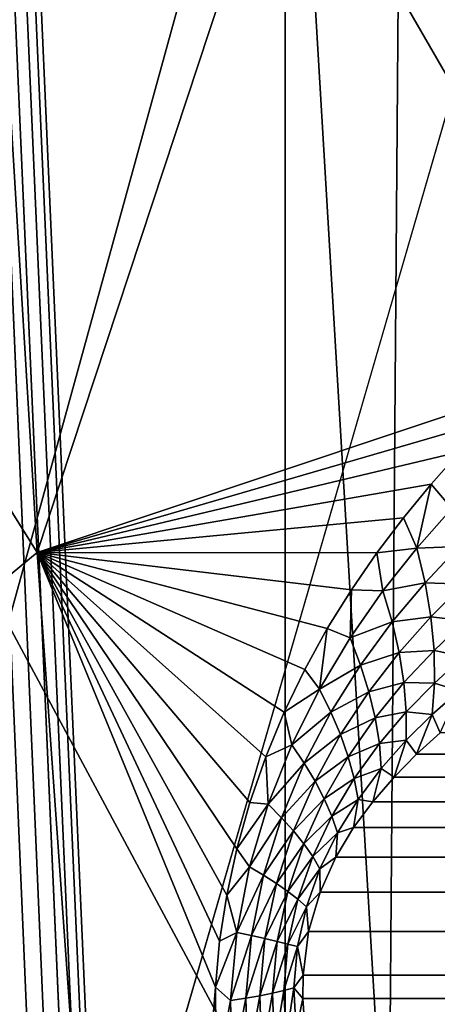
# Model space of a CAD drawing. Header units: millimetres. Extents: x 0 to 99, y -177 to 177.
# Tile 32 of 192: x 27.68 to 29.62, y -62.43 to -57.85. Entities that reach past the tile are written whole.
import ezdxf

# ---------------------------------------------------------------- set-up
doc = ezdxf.new("R2010")
doc.units = ezdxf.units.MM
doc.header["$LTSCALE"] = 26.699852
for name, color, linetype in [('12', 7, 'CONTINUOUS'), ('16', 7, 'CONTINUOUS'), ('24', 7, 'CONTINUOUS'), ('26', 7, 'CONTINUOUS'), ('67', 7, 'CONTINUOUS'), ('69', 7, 'CONTINUOUS'), ('71', 7, 'CONTINUOUS'), ('96', 7, 'CONTINUOUS'), ('97', 7, 'CONTINUOUS')]:
    doc.layers.add(name, color=color, linetype=linetype)

msp = doc.modelspace()

# ---------------------------------------------------------------- linework, layer by layer
at = {"layer": '12', "color": 253, "linetype": 'Continuous', "true_color": 0x9ca8ab}
for points in [[(26.1005, -51.1559, -53.1575), (29.0073, -56.9646, -49.1265), (26.4491, -58.4757, -51.8601), (26.1005, -51.1559, -53.1575)], [(31.5781, -55.2962, -46.0489), (32.0021, -62.1427, -44.5228), (29.0073, -56.9646, -49.1265), (31.5781, -55.2962, -46.0489)], [(29.0073, -56.9646, -49.1265), (29.4261, -64.0165, -47.5932), (26.4491, -58.4757, -51.8601), (29.0073, -56.9646, -49.1265)], [(29.0073, -56.9646, -49.1265), (32.0021, -62.1427, -44.5228), (29.4261, -64.0165, -47.5932), (29.0073, -56.9646, -49.1265)], [(26.4491, -58.4757, -51.8601), (29.4261, -64.0165, -47.5932), (26.8619, -65.7131, -50.3233), (26.4491, -58.4757, -51.8601)], [(32.0021, -62.1427, -44.5228), (32.4922, -68.8867, -42.7539), (29.4261, -64.0165, -47.5932), (32.0021, -62.1427, -44.5228)]]:
    msp.add_3dface(points, dxfattribs=at)
at = {"layer": '16', "color": 253, "linetype": 'Continuous', "true_color": 0x9ca8ab}
for points in [[(27.3583, -53.6955, -40.104), (27.7605, -60.3275, -38.6319), (30.0623, -53.3582, -36.0681), (27.3583, -53.6955, -40.104)], [(30.0623, -53.3582, -36.0681), (27.7605, -60.3275, -38.6319), (30.0092, -59.577, -35.3304), (30.0623, -53.3582, -36.0681)], [(27.3583, -53.6955, -40.104), (24.7986, -55.5884, -43.3343), (27.7605, -60.3275, -38.6319), (27.3583, -53.6955, -40.104)], [(24.7986, -55.5884, -43.3343), (25.1915, -62.4489, -41.8545), (27.7605, -60.3275, -38.6319), (24.7986, -55.5884, -43.3343)], [(30.0092, -59.577, -35.3304), (27.7605, -60.3275, -38.6319), (29.867, -59.7156, -35.5349), (30.0092, -59.577, -35.3304)], [(29.867, -59.7156, -35.5349), (27.7605, -60.3275, -38.6319), (29.729, -59.8602, -35.7307), (29.867, -59.7156, -35.5349)], [(29.729, -59.8602, -35.7307), (27.7605, -60.3275, -38.6319), (29.5954, -60.0108, -35.9176), (29.729, -59.8602, -35.7307)], [(29.5954, -60.0108, -35.9176), (27.7605, -60.3275, -38.6319), (29.4663, -60.1675, -36.0956), (29.5954, -60.0108, -35.9176)], [(29.4663, -60.1675, -36.0956), (27.7605, -60.3275, -38.6319), (29.3424, -60.3305, -36.2636), (29.4663, -60.1675, -36.0956)], [(27.7605, -60.3275, -38.6319), (25.1915, -62.4489, -41.8545), (28.2261, -66.8556, -36.9268), (27.7605, -60.3275, -38.6319)], [(27.7605, -60.3275, -38.6319), (28.2261, -66.8556, -36.9268), (28.5907, -62.3509, -37.1066), (27.7605, -60.3275, -38.6319)], [(29.3424, -60.3305, -36.2636), (27.7605, -60.3275, -38.6319), (29.2239, -60.5016, -36.4212), (29.3424, -60.3305, -36.2636)], [(29.2239, -60.5016, -36.4212), (27.7605, -60.3275, -38.6319), (29.1115, -60.682, -36.567), (29.2239, -60.5016, -36.4212)], [(29.1115, -60.682, -36.567), (27.7605, -60.3275, -38.6319), (29.0067, -60.8719, -36.699), (29.1115, -60.682, -36.567)], [(29.0067, -60.8719, -36.699), (27.7605, -60.3275, -38.6319), (28.9108, -61.0716, -36.8154), (29.0067, -60.8719, -36.699)], [(28.9108, -61.0716, -36.8154), (27.7605, -60.3275, -38.6319), (28.8252, -61.2792, -36.9143), (28.9108, -61.0716, -36.8154)], [(28.8252, -61.2792, -36.9143), (27.7605, -60.3275, -38.6319), (28.7515, -61.4919, -36.9941), (28.8252, -61.2792, -36.9143)], [(28.7515, -61.4919, -36.9941), (27.7605, -60.3275, -38.6319), (28.6907, -61.707, -37.0535), (28.7515, -61.4919, -36.9941)], [(28.6907, -61.707, -37.0535), (27.7605, -60.3275, -38.6319), (28.6436, -61.9222, -37.0921), (28.6907, -61.707, -37.0535)], [(28.6436, -61.9222, -37.0921), (27.7605, -60.3275, -38.6319), (28.6102, -62.1371, -37.1098), (28.6436, -61.9222, -37.0921)], [(28.6102, -62.1371, -37.1098), (27.7605, -60.3275, -38.6319), (28.5907, -62.3509, -37.1066), (28.6102, -62.1371, -37.1098)], [(28.5907, -62.3509, -37.1066), (28.2261, -66.8556, -36.9268), (28.5938, -62.7719, -37.0374), (28.5907, -62.3509, -37.1066)]]:
    msp.add_3dface(points, dxfattribs=at)
at = {"layer": '24', "color": 253, "linetype": 'Continuous', "true_color": 0x9ca8ab}
for points in [[(29.729, -59.8602, -35.7307), (29.5954, -60.0108, -35.9176), (29.6918, -60.1237, -35.7378), (29.729, -59.8602, -35.7307)], [(29.5954, -60.0108, -35.9176), (29.4663, -60.1675, -36.0956), (29.5286, -60.3074, -35.967), (29.5954, -60.0108, -35.9176)], [(29.6918, -60.1237, -35.7378), (29.5954, -60.0108, -35.9176), (29.5286, -60.3074, -35.967), (29.6918, -60.1237, -35.7378)], [(29.6918, -60.1237, -35.7378), (29.5286, -60.3074, -35.967), (29.7261, -60.3009, -35.6165), (29.6918, -60.1237, -35.7378)], [(29.4663, -60.1675, -36.0956), (29.3424, -60.3305, -36.2636), (29.5286, -60.3074, -35.967), (29.4663, -60.1675, -36.0956)], [(29.3424, -60.3305, -36.2636), (29.2239, -60.5016, -36.4212), (29.37, -60.5071, -36.1849), (29.3424, -60.3305, -36.2636)], [(29.5286, -60.3074, -35.967), (29.3424, -60.3305, -36.2636), (29.37, -60.5071, -36.1849), (29.5286, -60.3074, -35.967)], [(29.5286, -60.3074, -35.967), (29.37, -60.5071, -36.1849), (29.5676, -60.4686, -35.8453), (29.5286, -60.3074, -35.967)], [(29.5286, -60.3074, -35.967), (29.5676, -60.4686, -35.8453), (29.7261, -60.3009, -35.6165), (29.5286, -60.3074, -35.967)], [(29.5676, -60.4686, -35.8453), (29.7468, -60.4757, -35.4873), (29.7261, -60.3009, -35.6165), (29.5676, -60.4686, -35.8453)], [(29.37, -60.5071, -36.1849), (29.4139, -60.6513, -36.0628), (29.5676, -60.4686, -35.8453), (29.37, -60.5071, -36.1849)], [(29.4139, -60.6513, -36.0628), (29.5946, -60.6279, -35.7165), (29.5676, -60.4686, -35.8453), (29.4139, -60.6513, -36.0628)], [(29.5946, -60.6279, -35.7165), (29.7468, -60.4757, -35.4873), (29.5676, -60.4686, -35.8453), (29.5946, -60.6279, -35.7165)], [(29.5946, -60.6279, -35.7165), (29.7536, -60.6467, -35.3515), (29.7468, -60.4757, -35.4873), (29.5946, -60.6279, -35.7165)], [(29.2239, -60.5016, -36.4212), (29.1115, -60.682, -36.567), (29.2177, -60.726, -36.3887), (29.2239, -60.5016, -36.4212)], [(29.37, -60.5071, -36.1849), (29.2239, -60.5016, -36.4212), (29.2177, -60.726, -36.3887), (29.37, -60.5071, -36.1849)], [(29.37, -60.5071, -36.1849), (29.2177, -60.726, -36.3887), (29.4139, -60.6513, -36.0628), (29.37, -60.5071, -36.1849)], [(29.2177, -60.726, -36.3887), (29.2663, -60.8518, -36.2663), (29.4139, -60.6513, -36.0628), (29.2177, -60.726, -36.3887)], [(29.2663, -60.8518, -36.2663), (29.447, -60.7939, -35.9344), (29.4139, -60.6513, -36.0628), (29.2663, -60.8518, -36.2663)], [(29.447, -60.7939, -35.9344), (29.5946, -60.6279, -35.7165), (29.4139, -60.6513, -36.0628), (29.447, -60.7939, -35.9344)], [(29.447, -60.7939, -35.9344), (29.6091, -60.7839, -35.5817), (29.5946, -60.6279, -35.7165), (29.447, -60.7939, -35.9344)], [(29.6091, -60.7839, -35.5817), (29.7536, -60.6467, -35.3515), (29.5946, -60.6279, -35.7165), (29.6091, -60.7839, -35.5817)], [(29.6091, -60.7839, -35.5817), (29.7466, -60.8126, -35.2098), (29.7536, -60.6467, -35.3515), (29.6091, -60.7839, -35.5817)], [(29.1115, -60.682, -36.567), (29.0067, -60.8719, -36.699), (29.075, -60.9648, -36.5732), (29.1115, -60.682, -36.567)], [(29.2177, -60.726, -36.3887), (29.1115, -60.682, -36.567), (29.075, -60.9648, -36.5732), (29.2177, -60.726, -36.3887)], [(29.2177, -60.726, -36.3887), (29.075, -60.9648, -36.5732), (29.2663, -60.8518, -36.2663), (29.2177, -60.726, -36.3887)], [(29.3054, -60.9762, -36.1383), (29.447, -60.7939, -35.9344), (29.2663, -60.8518, -36.2663), (29.3054, -60.9762, -36.1383)], [(29.3054, -60.9762, -36.1383), (29.469, -60.9336, -35.8006), (29.447, -60.7939, -35.9344), (29.3054, -60.9762, -36.1383)], [(29.469, -60.9336, -35.8006), (29.6091, -60.7839, -35.5817), (29.447, -60.7939, -35.9344), (29.469, -60.9336, -35.8006)], [(29.469, -60.9336, -35.8006), (29.611, -60.9357, -35.4417), (29.6091, -60.7839, -35.5817), (29.469, -60.9336, -35.8006)], [(29.611, -60.9357, -35.4417), (29.7466, -60.8126, -35.2098), (29.6091, -60.7839, -35.5817), (29.611, -60.9357, -35.4417)], [(29.611, -60.9357, -35.4417), (29.7259, -60.9722, -35.0635), (29.7466, -60.8126, -35.2098), (29.611, -60.9357, -35.4417)], [(29.0067, -60.8719, -36.699), (28.9108, -61.0716, -36.8154), (29.075, -60.9648, -36.5732), (29.0067, -60.8719, -36.699)], [(29.075, -60.9648, -36.5732), (29.1283, -61.0709, -36.4505), (29.2663, -60.8518, -36.2663), (29.075, -60.9648, -36.5732)], [(29.1283, -61.0709, -36.4505), (29.3054, -60.9762, -36.1383), (29.2663, -60.8518, -36.2663), (29.1283, -61.0709, -36.4505)], [(29.3347, -61.0983, -36.0055), (29.469, -60.9336, -35.8006), (29.3054, -60.9762, -36.1383), (29.3347, -61.0983, -36.0055)], [(29.3347, -61.0983, -36.0055), (29.4798, -61.07, -35.6621), (29.469, -60.9336, -35.8006), (29.3347, -61.0983, -36.0055)], [(29.4798, -61.07, -35.6621), (29.611, -60.9357, -35.4417), (29.469, -60.9336, -35.8006), (29.4798, -61.07, -35.6621)], [(29.4798, -61.07, -35.6621), (29.6006, -61.0821, -35.2975), (29.611, -60.9357, -35.4417), (29.4798, -61.07, -35.6621)], [(29.6006, -61.0821, -35.2975), (29.7259, -60.9722, -35.0635), (29.611, -60.9357, -35.4417), (29.6006, -61.0821, -35.2975)], [(29.075, -60.9648, -36.5732), (28.9108, -61.0716, -36.8154), (28.9466, -61.2234, -36.7315), (29.075, -60.9648, -36.5732)], [(29.075, -60.9648, -36.5732), (28.9466, -61.2234, -36.7315), (29.1283, -61.0709, -36.4505), (29.075, -60.9648, -36.5732)], [(29.1732, -61.1757, -36.323), (29.3054, -60.9762, -36.1383), (29.1283, -61.0709, -36.4505), (29.1732, -61.1757, -36.323)], [(29.1732, -61.1757, -36.323), (29.3347, -61.0983, -36.0055), (29.3054, -60.9762, -36.1383), (29.1732, -61.1757, -36.323)], [(29.6006, -61.0821, -35.2975), (29.6375, -61.1669, -35.0343), (29.7259, -60.9722, -35.0635), (29.6006, -61.0821, -35.2975)], [(28.9108, -61.0716, -36.8154), (28.8252, -61.2792, -36.9143), (28.9466, -61.2234, -36.7315), (28.9108, -61.0716, -36.8154)], [(28.9466, -61.2234, -36.7315), (29.0043, -61.3083, -36.6087), (29.1283, -61.0709, -36.4505), (28.9466, -61.2234, -36.7315)], [(29.0043, -61.3083, -36.6087), (29.1732, -61.1757, -36.323), (29.1283, -61.0709, -36.4505), (29.0043, -61.3083, -36.6087)], [(29.3541, -61.2176, -35.8686), (29.4798, -61.07, -35.6621), (29.3347, -61.0983, -36.0055), (29.3541, -61.2176, -35.8686)], [(29.3541, -61.2176, -35.8686), (29.4794, -61.2019, -35.5199), (29.4798, -61.07, -35.6621), (29.3541, -61.2176, -35.8686)], [(29.4794, -61.2019, -35.5199), (29.6006, -61.0821, -35.2975), (29.4798, -61.07, -35.6621), (29.4794, -61.2019, -35.5199)], [(29.2095, -61.2787, -36.1912), (29.3347, -61.0983, -36.0055), (29.1732, -61.1757, -36.323), (29.2095, -61.2787, -36.1912)], [(29.2095, -61.2787, -36.1912), (29.3541, -61.2176, -35.8686), (29.3347, -61.0983, -36.0055), (29.2095, -61.2787, -36.1912)], [(29.4794, -61.2019, -35.5199), (29.5273, -61.2667, -35.2602), (29.6006, -61.0821, -35.2975), (29.4794, -61.2019, -35.5199)], [(29.5273, -61.2667, -35.2602), (29.6375, -61.1669, -35.0343), (29.6006, -61.0821, -35.2975), (29.5273, -61.2667, -35.2602)], [(29.0547, -61.3921, -36.4816), (29.1732, -61.1757, -36.323), (29.0043, -61.3083, -36.6087), (29.0547, -61.3921, -36.4816)], [(29.0547, -61.3921, -36.4816), (29.2095, -61.2787, -36.1912), (29.1732, -61.1757, -36.323), (29.0547, -61.3921, -36.4816)], [(29.3634, -61.3334, -35.7284), (29.4794, -61.2019, -35.5199), (29.3541, -61.2176, -35.8686), (29.3634, -61.3334, -35.7284)], [(29.3634, -61.3334, -35.7284), (29.4226, -61.3736, -35.4713), (29.4794, -61.2019, -35.5199), (29.3634, -61.3334, -35.7284)], [(29.4226, -61.3736, -35.4713), (29.5273, -61.2667, -35.2602), (29.4794, -61.2019, -35.5199), (29.4226, -61.3736, -35.4713)], [(28.9466, -61.2234, -36.7315), (28.8252, -61.2792, -36.9143), (28.8368, -61.4997, -36.8578), (28.9466, -61.2234, -36.7315)], [(28.9466, -61.2234, -36.7315), (28.8368, -61.4997, -36.8578), (29.0043, -61.3083, -36.6087), (28.9466, -61.2234, -36.7315)], [(29.2369, -61.3793, -36.0558), (29.3541, -61.2176, -35.8686), (29.2095, -61.2787, -36.1912), (29.2369, -61.3793, -36.0558)], [(29.2369, -61.3793, -36.0558), (29.3634, -61.3334, -35.7284), (29.3541, -61.2176, -35.8686), (29.2369, -61.3793, -36.0558)], [(28.8252, -61.2792, -36.9143), (28.7515, -61.4919, -36.9941), (28.8368, -61.4997, -36.8578), (28.8252, -61.2792, -36.9143)], [(29.0973, -61.4744, -36.3508), (29.2095, -61.2787, -36.1912), (29.0547, -61.3921, -36.4816), (29.0973, -61.4744, -36.3508)], [(29.0973, -61.4744, -36.3508), (29.2369, -61.3793, -36.0558), (29.2095, -61.2787, -36.1912), (29.0973, -61.4744, -36.3508)], [(28.8368, -61.4997, -36.8578), (28.8986, -61.5622, -36.7349), (29.0043, -61.3083, -36.6087), (28.8368, -61.4997, -36.8578)], [(28.8986, -61.5622, -36.7349), (29.0547, -61.3921, -36.4816), (29.0043, -61.3083, -36.6087), (28.8986, -61.5622, -36.7349)], [(29.2554, -61.4772, -35.9174), (29.3634, -61.3334, -35.7284), (29.2369, -61.3793, -36.0558), (29.2554, -61.4772, -35.9174)], [(29.2554, -61.4772, -35.9174), (29.3242, -61.4885, -35.6658), (29.3634, -61.3334, -35.7284), (29.2554, -61.4772, -35.9174)], [(29.3242, -61.4885, -35.6658), (29.4226, -61.3736, -35.4713), (29.3634, -61.3334, -35.7284), (29.3242, -61.4885, -35.6658)], [(28.9538, -61.6237, -36.6082), (29.0547, -61.3921, -36.4816), (28.8986, -61.5622, -36.7349), (28.9538, -61.6237, -36.6082)], [(28.9538, -61.6237, -36.6082), (29.0973, -61.4744, -36.3508), (29.0547, -61.3921, -36.4816), (28.9538, -61.6237, -36.6082)], [(29.1322, -61.5548, -36.2167), (29.2369, -61.3793, -36.0558), (29.0973, -61.4744, -36.3508), (29.1322, -61.5548, -36.2167)], [(29.1322, -61.5548, -36.2167), (29.2554, -61.4772, -35.9174), (29.2369, -61.3793, -36.0558), (29.1322, -61.5548, -36.2167)], [(29.0022, -61.684, -36.4783), (29.0973, -61.4744, -36.3508), (28.9538, -61.6237, -36.6082), (29.0022, -61.684, -36.4783)], [(29.0022, -61.684, -36.4783), (29.1322, -61.5548, -36.2167), (29.0973, -61.4744, -36.3508), (29.0022, -61.684, -36.4783)], [(29.1591, -61.6331, -36.08), (29.2554, -61.4772, -35.9174), (29.1322, -61.5548, -36.2167), (29.1591, -61.6331, -36.08)], [(29.1591, -61.6331, -36.08), (29.2334, -61.6086, -35.8465), (29.2554, -61.4772, -35.9174), (29.1591, -61.6331, -36.08)], [(29.2334, -61.6086, -35.8465), (29.3242, -61.4885, -35.6658), (29.2554, -61.4772, -35.9174), (29.2334, -61.6086, -35.8465)], [(28.7515, -61.4919, -36.9941), (28.6907, -61.707, -37.0535), (28.8368, -61.4997, -36.8578), (28.7515, -61.4919, -36.9941)], [(28.8368, -61.4997, -36.8578), (28.6907, -61.707, -37.0535), (28.7498, -61.7913, -36.9462), (28.8368, -61.4997, -36.8578)], [(28.8368, -61.4997, -36.8578), (28.7498, -61.7913, -36.9462), (28.8986, -61.5622, -36.7349), (28.8368, -61.4997, -36.8578)], [(28.7498, -61.7913, -36.9462), (28.8152, -61.8303, -36.8235), (28.8986, -61.5622, -36.7349), (28.7498, -61.7913, -36.9462)], [(28.8152, -61.8303, -36.8235), (28.9538, -61.6237, -36.6082), (28.8986, -61.5622, -36.7349), (28.8152, -61.8303, -36.8235)], [(29.0435, -61.7428, -36.3454), (29.1322, -61.5548, -36.2167), (29.0022, -61.684, -36.4783), (29.0435, -61.7428, -36.3454)], [(29.0435, -61.7428, -36.3454), (29.1591, -61.6331, -36.08), (29.1322, -61.5548, -36.2167), (29.0435, -61.7428, -36.3454)], [(28.8746, -61.8684, -36.6973), (28.9538, -61.6237, -36.6082), (28.8152, -61.8303, -36.8235), (28.8746, -61.8684, -36.6973)], [(28.8746, -61.8684, -36.6973), (29.0022, -61.684, -36.4783), (28.9538, -61.6237, -36.6082), (28.8746, -61.8684, -36.6973)], [(29.151, -61.7458, -35.9993), (29.2334, -61.6086, -35.8465), (29.1591, -61.6331, -36.08), (29.151, -61.7458, -35.9993)], [(29.0776, -61.8, -36.2102), (29.1591, -61.6331, -36.08), (29.0435, -61.7428, -36.3454), (29.0776, -61.8, -36.2102)], [(29.0776, -61.8, -36.2102), (29.151, -61.7458, -35.9993), (29.1591, -61.6331, -36.08), (29.0776, -61.8, -36.2102)], [(28.6907, -61.707, -37.0535), (28.6436, -61.9222, -37.0921), (28.7498, -61.7913, -36.9462), (28.6907, -61.707, -37.0535)], [(28.9277, -61.9056, -36.568), (29.0022, -61.684, -36.4783), (28.8746, -61.8684, -36.6973), (28.9277, -61.9056, -36.568)], [(28.9277, -61.9056, -36.568), (29.0435, -61.7428, -36.3454), (29.0022, -61.684, -36.4783), (28.9277, -61.9056, -36.568)], [(28.9743, -61.9417, -36.4361), (29.0435, -61.7428, -36.3454), (28.9277, -61.9056, -36.568), (28.9743, -61.9417, -36.4361)], [(28.9743, -61.9417, -36.4361), (29.0776, -61.8, -36.2102), (29.0435, -61.7428, -36.3454), (28.9743, -61.9417, -36.4361)], [(29.078, -61.9087, -36.1231), (29.151, -61.7458, -35.9993), (29.0776, -61.8, -36.2102), (29.078, -61.9087, -36.1231)], [(28.7498, -61.7913, -36.9462), (28.6436, -61.9222, -37.0921), (28.6898, -62.0962, -36.991), (28.7498, -61.7913, -36.9462)], [(28.7498, -61.7913, -36.9462), (28.6898, -62.0962, -36.991), (28.8152, -61.8303, -36.8235), (28.7498, -61.7913, -36.9462)], [(29.0143, -61.9766, -36.302), (29.0776, -61.8, -36.2102), (28.9743, -61.9417, -36.4361), (29.0143, -61.9766, -36.302)], [(29.0143, -61.9766, -36.302), (29.078, -61.9087, -36.1231), (29.0776, -61.8, -36.2102), (29.0143, -61.9766, -36.302)], [(28.6898, -62.0962, -36.991), (28.7583, -62.1107, -36.8685), (28.8152, -61.8303, -36.8235), (28.6898, -62.0962, -36.991)], [(28.7583, -62.1107, -36.8685), (28.8746, -61.8684, -36.6973), (28.8152, -61.8303, -36.8235), (28.7583, -62.1107, -36.8685)], [(28.821, -62.1245, -36.7427), (28.8746, -61.8684, -36.6973), (28.7583, -62.1107, -36.8685), (28.821, -62.1245, -36.7427)], [(28.821, -62.1245, -36.7427), (28.9277, -61.9056, -36.568), (28.8746, -61.8684, -36.6973), (28.821, -62.1245, -36.7427)], [(28.6436, -61.9222, -37.0921), (28.6102, -62.1371, -37.1098), (28.6898, -62.0962, -36.991), (28.6436, -61.9222, -37.0921)], [(28.8777, -62.1377, -36.6139), (28.9277, -61.9056, -36.568), (28.821, -62.1245, -36.7427), (28.8777, -62.1377, -36.6139)], [(28.8777, -62.1377, -36.6139), (28.9743, -61.9417, -36.4361), (28.9277, -61.9056, -36.568), (28.8777, -62.1377, -36.6139)], [(28.9282, -62.1501, -36.4827), (28.9743, -61.9417, -36.4361), (28.8777, -62.1377, -36.6139), (28.9282, -62.1501, -36.4827)], [(28.9282, -62.1501, -36.4827), (29.0143, -61.9766, -36.302), (28.9743, -61.9417, -36.4361), (28.9282, -62.1501, -36.4827)], [(29.0247, -62.0924, -36.1978), (29.078, -61.9087, -36.1231), (29.0143, -61.9766, -36.302), (29.0247, -62.0924, -36.1978)], [(28.9724, -62.1617, -36.3493), (29.0143, -61.9766, -36.302), (28.9282, -62.1501, -36.4827), (28.9724, -62.1617, -36.3493)], [(28.9724, -62.1617, -36.3493), (29.0247, -62.0924, -36.1978), (29.0143, -61.9766, -36.302), (28.9724, -62.1617, -36.3493)], [(28.6102, -62.1371, -37.1098), (28.5907, -62.3509, -37.1066), (28.6898, -62.0962, -36.991), (28.6102, -62.1371, -37.1098)], [(28.6898, -62.0962, -36.991), (28.5907, -62.3509, -37.1066), (28.6612, -62.4123, -36.9859), (28.6898, -62.0962, -36.991)], [(28.6898, -62.0962, -36.991), (28.6612, -62.4123, -36.9859), (28.7583, -62.1107, -36.8685), (28.6898, -62.0962, -36.991)], [(28.6612, -62.4123, -36.9859), (28.732, -62.4017, -36.8639), (28.7583, -62.1107, -36.8685), (28.6612, -62.4123, -36.9859)], [(28.732, -62.4017, -36.8639), (28.821, -62.1245, -36.7427), (28.7583, -62.1107, -36.8685), (28.732, -62.4017, -36.8639)], [(28.7971, -62.3906, -36.7384), (28.821, -62.1245, -36.7427), (28.732, -62.4017, -36.8639), (28.7971, -62.3906, -36.7384)], [(28.7971, -62.3906, -36.7384), (28.8777, -62.1377, -36.6139), (28.821, -62.1245, -36.7427), (28.7971, -62.3906, -36.7384)], [(28.9997, -62.2952, -36.2059), (29.0247, -62.0924, -36.1978), (28.9724, -62.1617, -36.3493), (28.9997, -62.2952, -36.2059)], [(28.8561, -62.379, -36.61), (28.8777, -62.1377, -36.6139), (28.7971, -62.3906, -36.7384), (28.8561, -62.379, -36.61)], [(28.8561, -62.379, -36.61), (28.9282, -62.1501, -36.4827), (28.8777, -62.1377, -36.6139), (28.8561, -62.379, -36.61)], [(28.9089, -62.3669, -36.479), (28.9282, -62.1501, -36.4827), (28.8561, -62.379, -36.61), (28.9089, -62.3669, -36.479)], [(28.9089, -62.3669, -36.479), (28.9724, -62.1617, -36.3493), (28.9282, -62.1501, -36.4827), (28.9089, -62.3669, -36.479)], [(28.9554, -62.3543, -36.346), (28.9724, -62.1617, -36.3493), (28.9089, -62.3669, -36.479), (28.9554, -62.3543, -36.346)], [(28.9554, -62.3543, -36.346), (28.9997, -62.2952, -36.2059), (28.9724, -62.1617, -36.3493), (28.9554, -62.3543, -36.346)], [(28.9982, -62.4039, -36.1879), (28.9997, -62.2952, -36.2059), (28.9554, -62.3543, -36.346), (28.9982, -62.4039, -36.1879)], [(28.5907, -62.3509, -37.1066), (28.5938, -62.7719, -37.0374), (28.6612, -62.4123, -36.9859), (28.5907, -62.3509, -37.1066)], [(28.9196, -62.5908, -36.4193), (28.9554, -62.3543, -36.346), (28.9089, -62.3669, -36.479), (28.9196, -62.5908, -36.4193)], [(28.9196, -62.5908, -36.4193), (28.9663, -62.5534, -36.2859), (28.9554, -62.3543, -36.346), (28.9196, -62.5908, -36.4193)], [(28.9663, -62.5534, -36.2859), (28.9982, -62.4039, -36.1879), (28.9554, -62.3543, -36.346), (28.9663, -62.5534, -36.2859)], [(28.6612, -62.4123, -36.9859), (28.6684, -62.7378, -36.9248), (28.732, -62.4017, -36.8639), (28.6612, -62.4123, -36.9859)], [(28.6684, -62.7378, -36.9248), (28.7407, -62.7016, -36.8031), (28.732, -62.4017, -36.8639), (28.6684, -62.7378, -36.9248)], [(28.7407, -62.7016, -36.8031), (28.7971, -62.3906, -36.7384), (28.732, -62.4017, -36.8639), (28.7407, -62.7016, -36.8031)], [(28.7407, -62.7016, -36.8031), (28.8067, -62.665, -36.6781), (28.7971, -62.3906, -36.7384), (28.7407, -62.7016, -36.8031)], [(28.8067, -62.665, -36.6781), (28.8561, -62.379, -36.61), (28.7971, -62.3906, -36.7384), (28.8067, -62.665, -36.6781)], [(28.8067, -62.665, -36.6781), (28.8663, -62.6281, -36.5501), (28.8561, -62.379, -36.61), (28.8067, -62.665, -36.6781)], [(28.8663, -62.6281, -36.5501), (28.9089, -62.3669, -36.479), (28.8561, -62.379, -36.61), (28.8663, -62.6281, -36.5501)], [(28.8663, -62.6281, -36.5501), (28.9196, -62.5908, -36.4193), (28.9089, -62.3669, -36.479), (28.8663, -62.6281, -36.5501)], [(28.9663, -62.5534, -36.2859), (29.0047, -62.5173, -36.1554), (28.9982, -62.4039, -36.1879), (28.9663, -62.5534, -36.2859)], [(28.5938, -62.7719, -37.0374), (28.6684, -62.7378, -36.9248), (28.6612, -62.4123, -36.9859), (28.5938, -62.7719, -37.0374)]]:
    msp.add_3dface(points, dxfattribs=at)
at = {"layer": '26', "color": 253, "linetype": 'Continuous', "true_color": 0x9ca8ab}
for points in [[(29.6375, -61.1669, -35.0343), (29.5273, -61.2667, -35.2602), (89.4402, -61.1981, 188.2121), (29.6375, -61.1669, -35.0343)], [(89.4402, -61.1981, 188.2121), (29.5273, -61.2667, -35.2602), (89.4562, -61.2999, 188.4553), (89.4402, -61.1981, 188.2121)], [(29.5273, -61.2667, -35.2602), (29.4226, -61.3736, -35.4713), (89.4562, -61.2999, 188.4553), (29.5273, -61.2667, -35.2602)], [(89.4562, -61.2999, 188.4553), (29.4226, -61.3736, -35.4713), (89.4704, -61.4109, 188.6884), (89.4562, -61.2999, 188.4553)], [(29.4226, -61.3736, -35.4713), (29.3242, -61.4885, -35.6658), (89.4704, -61.4109, 188.6884), (29.4226, -61.3736, -35.4713)], [(89.4704, -61.4109, 188.6884), (29.3242, -61.4885, -35.6658), (89.4818, -61.5302, 188.9027), (89.4704, -61.4109, 188.6884)], [(29.3242, -61.4885, -35.6658), (29.2334, -61.6086, -35.8465), (89.4818, -61.5302, 188.9027), (29.3242, -61.4885, -35.6658)], [(89.4818, -61.5302, 188.9027), (29.2334, -61.6086, -35.8465), (89.4924, -61.6564, 189.1), (89.4818, -61.5302, 188.9027)], [(29.2334, -61.6086, -35.8465), (29.151, -61.7458, -35.9993), (89.4924, -61.6564, 189.1), (29.2334, -61.6086, -35.8465)], [(89.4924, -61.6564, 189.1), (29.151, -61.7458, -35.9993), (89.4943, -61.8025, 189.261), (89.4924, -61.6564, 189.1)], [(29.151, -61.7458, -35.9993), (29.078, -61.9087, -36.1231), (89.4943, -61.8025, 189.261), (29.151, -61.7458, -35.9993)], [(89.4943, -61.8025, 189.261), (29.078, -61.9087, -36.1231), (89.4891, -61.9756, 189.3848), (89.4943, -61.8025, 189.261)], [(29.078, -61.9087, -36.1231), (29.0247, -62.0924, -36.1978), (89.4891, -61.9756, 189.3848), (29.078, -61.9087, -36.1231)], [(89.4891, -61.9756, 189.3848), (29.0247, -62.0924, -36.1978), (89.4793, -62.156, 189.4545), (89.4891, -61.9756, 189.3848)], [(29.0247, -62.0924, -36.1978), (28.9997, -62.2952, -36.2059), (89.4793, -62.156, 189.4545), (29.0247, -62.0924, -36.1978)], [(89.4793, -62.156, 189.4545), (28.9997, -62.2952, -36.2059), (89.4644, -62.3355, 189.4618), (89.4793, -62.156, 189.4545)], [(28.9997, -62.2952, -36.2059), (28.9982, -62.4039, -36.1879), (89.4644, -62.3355, 189.4618), (28.9997, -62.2952, -36.2059)], [(28.9982, -62.4039, -36.1879), (29.0047, -62.5173, -36.1554), (89.4644, -62.3355, 189.4618), (28.9982, -62.4039, -36.1879)], [(29.0047, -62.5173, -36.1554), (89.445, -62.5173, 189.4108), (89.4644, -62.3355, 189.4618), (29.0047, -62.5173, -36.1554)]]:
    msp.add_3dface(points, dxfattribs=at)
at = {"layer": '67', "color": 253, "linetype": 'Continuous', "true_color": 0x9ca8ab}
for points in [[(28.9148, -127, 46.9667), (30.8466, 127, 46.449), (28.9148, 127, 46.9667), (28.9148, -127, 46.9667)], [(30.8466, -127, 46.449), (30.8466, 127, 46.449), (28.9148, -127, 46.9667), (30.8466, -127, 46.449)]]:
    msp.add_3dface(points, dxfattribs=at)
at = {"layer": '69', "color": 253, "linetype": 'Continuous', "true_color": 0x9ca8ab}
for points in [[(28.3972, 129, 45.0348), (17.5658, -129, 4.6118), (28.5172, 128.9401, 45.483), (28.3972, 129, 45.0348)], [(17.5658, -129, 4.6118), (28.3972, 129, 45.0348), (17.5658, 129, 4.6118), (17.5658, -129, 4.6118)], [(28.5172, 128.9401, 45.483), (17.5658, -129, 4.6118), (28.6242, 128.7964, 45.8821), (28.5172, 128.9401, 45.483)], [(28.6242, 128.7964, 45.8821), (17.5658, -129, 4.6118), (28.7193, 128.5636, 46.237), (28.6242, 128.7964, 45.8821)], [(28.7193, 128.5636, 46.237), (17.5658, -129, 4.6118), (28.8019, 128.2443, 46.5454), (28.7193, 128.5636, 46.237)], [(28.8019, 128.2443, 46.5454), (17.5658, -129, 4.6118), (28.8622, 127.8768, 46.7702), (28.8019, 128.2443, 46.5454)], [(28.8622, 127.8768, 46.7702), (17.5658, -129, 4.6118), (28.8993, 127.4638, 46.9089), (28.8622, 127.8768, 46.7702)], [(17.5658, -129, 4.6118), (28.9148, 127, 46.9667), (28.8993, 127.4638, 46.9089), (17.5658, -129, 4.6118)], [(17.5658, -129, 4.6118), (28.9148, -127, 46.9667), (28.9148, 127, 46.9667), (17.5658, -129, 4.6118)]]:
    msp.add_3dface(points, dxfattribs=at)
at = {"layer": '71', "color": 253, "linetype": 'Continuous', "true_color": 0x9ca8ab}
for points in [[(30.7338, -128.2443, 46.0277), (19.4977, 129, 4.0941), (30.794, -127.8768, 46.2526), (30.7338, -128.2443, 46.0277)], [(30.794, -127.8768, 46.2526), (19.4977, 129, 4.0941), (30.8312, -127.4638, 46.3913), (30.794, -127.8768, 46.2526)], [(30.6511, -128.5636, 45.7194), (19.4977, 129, 4.0941), (30.7338, -128.2443, 46.0277), (30.6511, -128.5636, 45.7194)], [(30.556, -128.7964, 45.3644), (19.4977, 129, 4.0941), (30.6511, -128.5636, 45.7194), (30.556, -128.7964, 45.3644)], [(19.4977, 129, 4.0941), (30.8466, -127, 46.449), (30.8312, -127.4638, 46.3913), (19.4977, 129, 4.0941)], [(30.4491, -128.9401, 44.9654), (19.4977, 129, 4.0941), (30.556, -128.7964, 45.3644), (30.4491, -128.9401, 44.9654)], [(19.4977, 129, 4.0941), (30.8466, 127, 46.449), (30.8466, -127, 46.449), (19.4977, 129, 4.0941)], [(30.329, -129, 44.5172), (19.4977, 129, 4.0941), (30.4491, -128.9401, 44.9654), (30.329, -129, 44.5172)], [(30.329, -129, 44.5172), (19.4977, -129, 4.0941), (19.4977, 129, 4.0941), (30.329, -129, 44.5172)]]:
    msp.add_3dface(points, dxfattribs=at)
at = {"layer": '96', "color": 253, "linetype": 'Continuous', "true_color": 0x9ca8ab}
for points in [[(1.1538, 156.5315, 4.7924), (1.1538, -156.5315, 4.7924), (46.6065, 156.1141, 174.4241), (1.1538, 156.5315, 4.7924)], [(46.6065, 156.1141, 174.4241), (1.1538, -156.5315, 4.7924), (48.14, 152.9493, 180.1474), (46.6065, 156.1141, 174.4241)], [(48.14, 152.9493, 180.1474), (1.1538, -156.5315, 4.7924), (49.6205, 149.3752, 185.6727), (48.14, 152.9493, 180.1474)], [(49.6205, 149.3752, 185.6727), (1.1538, -156.5315, 4.7924), (51.0252, 145.3412, 190.915), (49.6205, 149.3752, 185.6727)], [(51.0252, 145.3412, 190.915), (1.1538, -156.5315, 4.7924), (52.3656, 140.8701, 195.9175), (51.0252, 145.3412, 190.915)], [(52.3656, 140.8701, 195.9175), (1.1538, -156.5315, 4.7924), (53.6348, 135.9553, 200.6543), (52.3656, 140.8701, 195.9175)], [(53.6348, 135.9553, 200.6543), (1.1538, -156.5315, 4.7924), (54.8237, 130.5828, 205.0912), (53.6348, 135.9553, 200.6543)], [(54.8237, 130.5828, 205.0912), (1.1538, -156.5315, 4.7924), (55.9366, 124.7495, 209.2445), (54.8237, 130.5828, 205.0912)], [(55.9366, 124.7495, 209.2445), (1.1538, -156.5315, 4.7924), (56.9702, 118.4743, 213.1019), (55.9366, 124.7495, 209.2445)], [(56.9702, 118.4743, 213.1019), (1.1538, -156.5315, 4.7924), (57.9194, 111.7726, 216.6447), (56.9702, 118.4743, 213.1019)], [(57.9194, 111.7726, 216.6447), (1.1538, -156.5315, 4.7924), (58.786, 104.617, 219.8787), (57.9194, 111.7726, 216.6447)], [(58.786, 104.617, 219.8787), (1.1538, -156.5315, 4.7924), (59.5692, 97.0548, 222.8015), (58.786, 104.617, 219.8787)], [(59.5692, 97.0548, 222.8015), (1.1538, -156.5315, 4.7924), (60.2665, 89.1524, 225.4039), (59.5692, 97.0548, 222.8015)], [(60.2665, 89.1524, 225.4039), (1.1538, -156.5315, 4.7924), (60.8743, 80.9232, 227.6724), (60.2665, 89.1524, 225.4039)], [(60.8743, 80.9232, 227.6724), (1.1538, -156.5315, 4.7924), (61.3996, 72.3238, 229.6326), (60.8743, 80.9232, 227.6724)], [(61.3996, 72.3238, 229.6326), (1.1538, -156.5315, 4.7924), (61.8517, 63.3124, 231.32), (61.3996, 72.3238, 229.6326)], [(61.8517, 63.3124, 231.32), (1.1538, -156.5315, 4.7924), (62.2298, 53.9133, 232.7312), (61.8517, 63.3124, 231.32)], [(62.2298, 53.9133, 232.7312), (1.1538, -156.5315, 4.7924), (62.5336, 44.0993, 233.8648), (62.2298, 53.9133, 232.7312)], [(62.5336, 44.0993, 233.8648), (1.1538, -156.5315, 4.7924), (62.7666, 33.8023, 234.7346), (62.5336, 44.0993, 233.8648)], [(62.7666, 33.8023, 234.7346), (1.1538, -156.5315, 4.7924), (62.9297, 23.0098, 235.3432), (62.7666, 33.8023, 234.7346)], [(62.9297, 23.0098, 235.3432), (1.1538, -156.5315, 4.7924), (63.0217, 11.7424, 235.6865), (62.9297, 23.0098, 235.3432)], [(1.1538, -156.5315, 4.7924), (63.0425, 0, 235.7643), (63.0217, 11.7424, 235.6865), (1.1538, -156.5315, 4.7924)], [(1.1538, -156.5315, 4.7924), (63.04, -5.7575, 235.7548), (63.0425, 0, 235.7643), (1.1538, -156.5315, 4.7924)], [(1.1538, -156.5315, 4.7924), (63.0209, -11.4037, 235.6836), (63.04, -5.7575, 235.7548), (1.1538, -156.5315, 4.7924)], [(1.1538, -156.5315, 4.7924), (62.9853, -16.9387, 235.5505), (63.0209, -11.4037, 235.6836), (1.1538, -156.5315, 4.7924)], [(1.1538, -156.5315, 4.7924), (62.9331, -22.3624, 235.3557), (62.9853, -16.9387, 235.5505), (1.1538, -156.5315, 4.7924)], [(1.1538, -156.5315, 4.7924), (62.8643, -27.6748, 235.0991), (62.9331, -22.3624, 235.3557), (1.1538, -156.5315, 4.7924)], [(1.1538, -156.5315, 4.7924), (62.779, -32.8759, 234.7806), (62.8643, -27.6748, 235.0991), (1.1538, -156.5315, 4.7924)], [(1.1538, -156.5315, 4.7924), (62.6774, -37.9615, 234.4017), (62.779, -32.8759, 234.7806), (1.1538, -156.5315, 4.7924)], [(1.1538, -156.5315, 4.7924), (62.56, -42.9269, 233.9634), (62.6774, -37.9615, 234.4017), (1.1538, -156.5315, 4.7924)], [(1.1538, -156.5315, 4.7924), (62.4261, -47.7793, 233.4638), (62.56, -42.9269, 233.9634), (1.1538, -156.5315, 4.7924)], [(1.1538, -156.5315, 4.7924), (62.2753, -52.5259, 232.9009), (62.4261, -47.7793, 233.4638), (1.1538, -156.5315, 4.7924)], [(1.1538, -156.5315, 4.7924), (62.1069, -57.1741, 232.2726), (62.2753, -52.5259, 232.9009), (1.1538, -156.5315, 4.7924)], [(1.1538, -156.5315, 4.7924), (61.9205, -61.7311, 231.5769), (62.1069, -57.1741, 232.2726), (1.1538, -156.5315, 4.7924)], [(1.1538, -156.5315, 4.7924), (61.7164, -66.1975, 230.8149), (61.9205, -61.7311, 231.5769), (1.1538, -156.5315, 4.7924)]]:
    msp.add_3dface(points, dxfattribs=at)
at = {"layer": '97', "color": 253, "linetype": 'Continuous', "true_color": 0x9ca8ab}
for points in [[(4.0516, -156.5315, 4.0159), (4.0516, 156.5315, 4.0159), (49.5181, -156.1005, 173.6992), (4.0516, -156.5315, 4.0159)], [(4.0516, 156.5315, 4.0159), (65.1233, -53.9604, 231.9389), (64.9446, -58.7017, 231.2719), (4.0516, 156.5315, 4.0159)], [(4.0516, 156.5315, 4.0159), (64.9446, -58.7017, 231.2719), (64.747, -63.3456, 230.5342), (4.0516, 156.5315, 4.0159)], [(4.0516, 156.5315, 4.0159), (64.747, -63.3456, 230.5342), (64.5306, -67.894, 229.7267), (4.0516, 156.5315, 4.0159)], [(4.0516, 156.5315, 4.0159), (64.5306, -67.894, 229.7267), (64.2973, -72.3308, 228.8559), (4.0516, 156.5315, 4.0159)], [(4.0516, 156.5315, 4.0159), (64.2973, -72.3308, 228.8559), (64.0459, -76.6613, 227.9178), (4.0516, 156.5315, 4.0159)], [(4.0516, 156.5315, 4.0159), (64.0459, -76.6613, 227.9178), (63.7752, -80.8927, 226.9076), (4.0516, 156.5315, 4.0159)], [(4.0516, 156.5315, 4.0159), (63.7752, -80.8927, 226.9076), (63.4839, -85.0325, 225.8202), (4.0516, 156.5315, 4.0159)], [(4.0516, 156.5315, 4.0159), (63.4839, -85.0325, 225.8202), (63.1705, -89.088, 224.6509), (4.0516, 156.5315, 4.0159)], [(4.0516, 156.5315, 4.0159), (63.1705, -89.088, 224.6509), (62.8342, -93.0665, 223.3955), (4.0516, 156.5315, 4.0159)], [(4.0516, 156.5315, 4.0159), (62.8342, -93.0665, 223.3955), (62.4759, -96.9694, 222.0585), (4.0516, 156.5315, 4.0159)], [(4.0516, 156.5315, 4.0159), (62.4759, -96.9694, 222.0585), (62.0962, -100.7893, 220.6416), (4.0516, 156.5315, 4.0159)], [(4.0516, 156.5315, 4.0159), (62.0962, -100.7893, 220.6416), (61.6953, -104.5178, 219.1454), (4.0516, 156.5315, 4.0159)], [(4.0516, 156.5315, 4.0159), (61.6953, -104.5178, 219.1454), (61.2734, -108.1468, 217.5707), (4.0516, 156.5315, 4.0159)], [(4.0516, 156.5315, 4.0159), (61.2734, -108.1468, 217.5707), (60.8306, -111.668, 215.9182), (4.0516, 156.5315, 4.0159)], [(4.0516, 156.5315, 4.0159), (60.8306, -111.668, 215.9182), (60.3671, -115.0741, 214.1882), (4.0516, 156.5315, 4.0159)], [(4.0516, 156.5315, 4.0159), (60.3671, -115.0741, 214.1882), (59.8816, -118.3762, 212.3764), (4.0516, 156.5315, 4.0159)], [(4.0516, 156.5315, 4.0159), (59.8816, -118.3762, 212.3764), (59.3745, -121.5765, 210.4838), (4.0516, 156.5315, 4.0159)], [(4.0516, 156.5315, 4.0159), (59.3745, -121.5765, 210.4838), (58.8466, -124.6709, 208.5139), (4.0516, 156.5315, 4.0159)], [(4.0516, 156.5315, 4.0159), (58.8466, -124.6709, 208.5139), (58.299, -127.6552, 206.47), (4.0516, 156.5315, 4.0159)], [(4.0516, 156.5315, 4.0159), (58.299, -127.6552, 206.47), (57.7324, -130.5251, 204.3556), (4.0516, 156.5315, 4.0159)], [(4.0516, 156.5315, 4.0159), (57.7324, -130.5251, 204.3556), (57.1479, -133.2765, 202.1741), (4.0516, 156.5315, 4.0159)], [(4.0516, 156.5315, 4.0159), (57.1479, -133.2765, 202.1741), (56.5438, -135.9088, 199.9195), (4.0516, 156.5315, 4.0159)], [(4.0516, 156.5315, 4.0159), (56.5438, -135.9088, 199.9195), (55.2762, -140.8276, 195.1887), (4.0516, 156.5315, 4.0159)], [(4.0516, 156.5315, 4.0159), (55.2762, -140.8276, 195.1887), (53.9374, -145.3015, 190.1924), (4.0516, 156.5315, 4.0159)], [(4.0516, 156.5315, 4.0159), (53.9374, -145.3015, 190.1924), (52.5333, -149.3419, 184.9522), (4.0516, 156.5315, 4.0159)], [(4.0516, 156.5315, 4.0159), (52.5333, -149.3419, 184.9522), (51.0523, -152.9261, 179.4248), (4.0516, 156.5315, 4.0159)], [(4.0516, 156.5315, 4.0159), (51.0523, -152.9261, 179.4248), (49.5181, -156.1005, 173.6992), (4.0516, 156.5315, 4.0159)]]:
    msp.add_3dface(points, dxfattribs=at)

doc.saveas('drawing.dxf')
